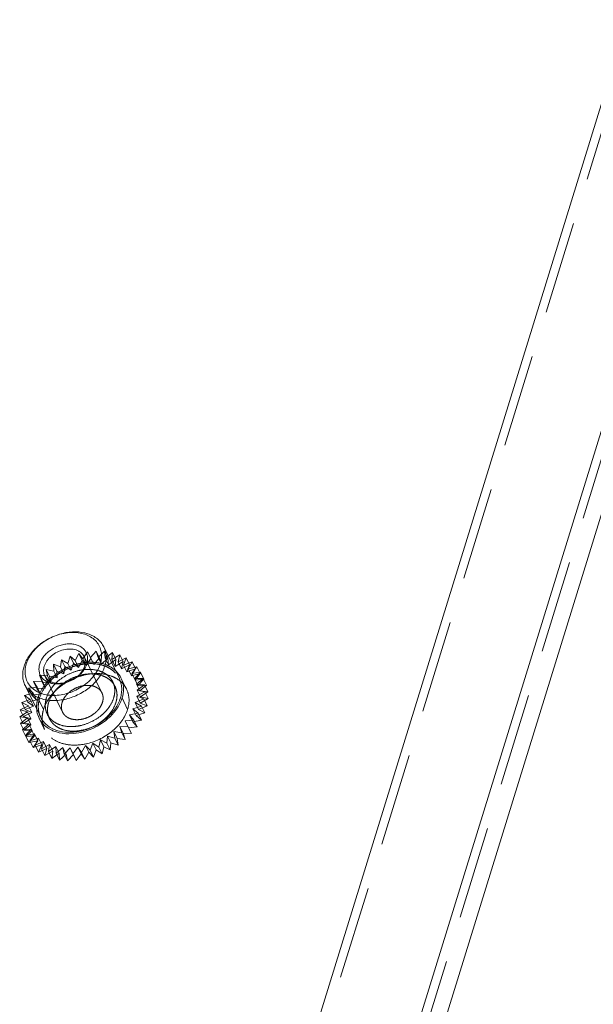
# Model space of a CAD drawing. Header units: millimetres. Extents: x 4497 to 11741, y 5958 to 12619.
# Tile 189 of 256: x 6381 to 6412, y 9784 to 9838. Entities that reach past the tile are written whole.
import ezdxf

# ---------------------------------------------------------------- set-up
doc = ezdxf.new("R2010")
doc.units = ezdxf.units.MM
doc.header["$LTSCALE"] = 0.8
doc.linetypes.add('HIDDEN', pattern=[9.525, 6.35, -3.175])
doc.layers.get('0').update_dxf_attribs({"linetype": 'CONTINUOUS', "lineweight": 0})
doc.layers.add('3', color=5, linetype='HIDDEN', lineweight=0)

msp = doc.modelspace()

# ---------------------------------------------------------------- linework, layer by layer
at = {"linetype": 'Continuous'}
for p, q in [((6387.772, 9730.933), (6532.77, 10200.146)), ((6386.546, 9731.555), (6502.012, 10105.202)), ((6496.244, 10104.418), (6381.262, 9732.338)), ((6386.186, 9802.235), (6385.332, 9803.975)), ((6381.877, 9800.12), (6381.023, 9801.861))]:
    msp.add_line(p, q, dxfattribs=at)
for centre, radius, start, end in [((6385.085, 9801.696), 1.326, 10.9238, 26.0758), ((6383.084, 9800.675), 1.432, 184.0022, 186.3279), ((6383.036, 9800.669), 1.384, 186.3209, 190.0317), ((6382.977, 9800.662), 1.326, 206.2238, 220.9543)]:
    msp.add_arc(centre, radius, start, end, dxfattribs=at)
for points, knots in [([(6380.967, 9802.918), (6381.032, 9803.127), (6381.189, 9803.433), (6381.478, 9803.79), (6381.834, 9804.13), (6382.361, 9804.478), (6382.953, 9804.699), (6383.441, 9804.787), (6383.904, 9804.812), (6384.35, 9804.746), (6384.741, 9804.582), (6384.989, 9804.419), (6385.191, 9804.216), (6385.292, 9804.058), (6385.332, 9803.975)], [0, 0, 0, 0, 0.120788, 0.185742, 0.25306, 0.39182, 0.53099, 0.598791, 0.664373, 0.786659, 0.84339, 0.89737, 0.949254, 1, 1, 1, 1]), ([(6381.09, 9803.043), (6381.126, 9803.159), (6381.227, 9803.391), (6381.444, 9803.714), (6381.724, 9804.011), (6382.169, 9804.359), (6382.689, 9804.61), (6383.237, 9804.742), (6383.642, 9804.777), (6384.029, 9804.746), (6384.382, 9804.649), (6384.688, 9804.49), (6384.935, 9804.273), (6385.111, 9804.006), (6385.207, 9803.701), (6385.221, 9803.371), (6385.177, 9803.152), (6385.143, 9803.043)], [0, 0, 0, 0, 0.061123, 0.126105, 0.194443, 0.265215, 0.408848, 0.479458, 0.547544, 0.612218, 0.67301, 0.730008, 0.783953, 0.836212, 0.888549, 0.942703, 1, 1, 1, 1]), ([(6381.827, 9803.043), (6381.874, 9803.195), (6382, 9803.414), (6382.231, 9803.659), (6382.514, 9803.88), (6382.844, 9804.04), (6383.193, 9804.124), (6383.451, 9804.146), (6383.697, 9804.126), (6383.922, 9804.065), (6384.117, 9803.964), (6384.274, 9803.826), (6384.386, 9803.656), (6384.447, 9803.461), (6384.456, 9803.252), (6384.428, 9803.112), (6384.406, 9803.043)], [0, 0, 0, 0, 0.12563, 0.194006, 0.264816, 0.408527, 0.479176, 0.547299, 0.612008, 0.672834, 0.729862, 0.783836, 0.836124, 0.888491, 0.942674, 1, 1, 1, 1]), ([(6382.073, 9802.918), (6382.105, 9803.023), (6382.184, 9803.175), (6382.328, 9803.354), (6382.506, 9803.524), (6382.769, 9803.698), (6383.121, 9803.829), (6383.48, 9803.874), (6383.764, 9803.832), (6383.96, 9803.75), (6384.083, 9803.668), (6384.184, 9803.567), (6384.235, 9803.488), (6384.255, 9803.447)], [0, 0, 0, 0, 0.120819, 0.185789, 0.253126, 0.391923, 0.531129, 0.664281, 0.786601, 0.843348, 0.897342, 0.94924, 1, 1, 1, 1]), ([(6385.332, 9803.975), (6385.37, 9803.898), (6385.431, 9803.733), (6385.47, 9803.469), (6385.458, 9803.193), (6385.417, 9803.009), (6385.388, 9802.918)], [0, 0, 0, 0, 0.239088, 0.482922, 0.735582, 1, 1, 1, 1]), ([(6385.143, 9803.043), (6385.107, 9802.926), (6385.007, 9802.694), (6384.789, 9802.371), (6384.509, 9802.074), (6384.064, 9801.726), (6383.545, 9801.475), (6382.997, 9801.343), (6382.591, 9801.308), (6382.205, 9801.339), (6381.852, 9801.436), (6381.546, 9801.595), (6381.299, 9801.812), (6381.123, 9802.079), (6381.026, 9802.384), (6381.013, 9802.714), (6381.057, 9802.933), (6381.09, 9803.043)], [0, 0, 0, 0, 0.061123, 0.126105, 0.194443, 0.265215, 0.408848, 0.479458, 0.547544, 0.612218, 0.67301, 0.730008, 0.783953, 0.836212, 0.888549, 0.942703, 1, 1, 1, 1]), ([(6384.406, 9803.043), (6384.359, 9802.89), (6384.234, 9802.671), (6384.003, 9802.426), (6383.72, 9802.205), (6383.389, 9802.045), (6383.04, 9801.961), (6382.782, 9801.939), (6382.536, 9801.959), (6382.312, 9802.02), (6382.117, 9802.121), (6381.96, 9802.259), (6381.848, 9802.429), (6381.786, 9802.624), (6381.778, 9802.833), (6381.806, 9802.973), (6381.827, 9803.043)], [0, 0, 0, 0, 0.12563, 0.194006, 0.264816, 0.408527, 0.479176, 0.547299, 0.612008, 0.672834, 0.729862, 0.783836, 0.836124, 0.888491, 0.942674, 1, 1, 1, 1]), ([(6384.255, 9803.447), (6384.274, 9803.408), (6384.304, 9803.326), (6384.324, 9803.193), (6384.318, 9803.055), (6384.297, 9802.964), (6384.283, 9802.918)], [0, 0, 0, 0, 0.239094, 0.482925, 0.735587, 1, 1, 1, 1]), ([(6381.023, 9801.861), (6380.985, 9801.938), (6380.925, 9802.103), (6380.885, 9802.368), (6380.898, 9802.644), (6380.939, 9802.827), (6380.967, 9802.918)], [0, 0, 0, 0, 0.239087, 0.482923, 0.735578, 1, 1, 1, 1]), ([(6385.388, 9802.918), (6385.324, 9802.709), (6385.166, 9802.404), (6384.878, 9802.047), (6384.522, 9801.706), (6383.995, 9801.359), (6383.402, 9801.137), (6382.915, 9801.049), (6382.452, 9801.025), (6382.005, 9801.09), (6381.614, 9801.255), (6381.367, 9801.418), (6381.165, 9801.62), (6381.064, 9801.778), (6381.023, 9801.861)], [0, 0, 0, 0, 0.120788, 0.185742, 0.25306, 0.39182, 0.53099, 0.598791, 0.664373, 0.786659, 0.84339, 0.89737, 0.949254, 1, 1, 1, 1]), ([(6382.101, 9802.389), (6382.081, 9802.428), (6382.051, 9802.511), (6382.032, 9802.643), (6382.038, 9802.781), (6382.058, 9802.873), (6382.073, 9802.918)], [0, 0, 0, 0, 0.239094, 0.482925, 0.7356, 1, 1, 1, 1]), ([(6384.283, 9802.918), (6384.251, 9802.814), (6384.172, 9802.661), (6384.028, 9802.482), (6383.85, 9802.312), (6383.586, 9802.138), (6383.234, 9802.007), (6382.876, 9801.963), (6382.592, 9802.004), (6382.396, 9802.086), (6382.272, 9802.168), (6382.171, 9802.269), (6382.121, 9802.348), (6382.101, 9802.389)], [0, 0, 0, 0, 0.120819, 0.185789, 0.253126, 0.391923, 0.531129, 0.664281, 0.786601, 0.843348, 0.897342, 0.94924, 1, 1, 1, 1]), ([(6386.186, 9802.235), (6386.224, 9802.157), (6386.285, 9801.992), (6386.324, 9801.728), (6386.312, 9801.452), (6386.271, 9801.269), (6386.242, 9801.178)], [0, 0, 0, 0, 0.239084, 0.482918, 0.735571, 1, 1, 1, 1]), ([(6381.877, 9800.12), (6381.918, 9800.038), (6382.019, 9799.88), (6382.221, 9799.677), (6382.468, 9799.514), (6382.859, 9799.35), (6383.306, 9799.284), (6383.769, 9799.309), (6384.256, 9799.397), (6384.849, 9799.618), (6385.376, 9799.966), (6385.732, 9800.306), (6386.02, 9800.663), (6386.178, 9800.969), (6386.242, 9801.178)], [0, 0, 0, 0, 0.050746, 0.10263, 0.156609, 0.213339, 0.335625, 0.401207, 0.469008, 0.608177, 0.746937, 0.814255, 0.879209, 1, 1, 1, 1]), ([(6386.335, 9801.178), (6386.314, 9801.113), (6386.215, 9800.845), (6386.063, 9800.598), (6385.928, 9800.428)], [0, 0, 0, 0, 0.238075, 1, 1, 1, 1]), ([(6385.928, 9800.428), (6385.782, 9800.245), (6385.105, 9799.585), (6384.135, 9799.219), (6383.427, 9799.219)], [0, 0, 0, 0, 0.248305, 1, 1, 1, 1]), ([(6382.592, 9799.368), (6382.531, 9799.393), (6382.303, 9799.497), (6382.097, 9799.653), (6381.976, 9799.793)], [0, 0, 0, 0, 0.261746, 1, 1, 1, 1]), ([(6383.427, 9799.219), (6383.352, 9799.219), (6383.069, 9799.231), (6382.786, 9799.291), (6382.592, 9799.368)], [0, 0, 0, 0, 0.261968, 1, 1, 1, 1])]:
    msp.add_open_spline(points, degree=3, knots=knots, dxfattribs=at)
for points in [[(6386.013, 9802.642), (6386.12, 9802.537), (6386.21, 9802.413), (6386.276, 9802.279)], [(6386.387, 9801.948), (6386.404, 9801.86), (6386.412, 9801.77), (6386.412, 9801.681)], [(6386.412, 9801.681), (6386.413, 9801.511), (6386.385, 9801.34), (6386.335, 9801.178)], [(6381.788, 9800.076), (6381.733, 9800.187), (6381.694, 9800.307), (6381.673, 9800.428)]]:
    msp.add_open_spline(points, degree=3, dxfattribs=at)
at = {"layer": '3'}
for p, q in [((6386.851, 9730.933), (6502.485, 10105.123)), ((6496.549, 10103.797), (6381.567, 9731.716)), ((6383.773, 9803.221), (6383.958, 9803.611)), ((6383.958, 9803.611), (6384.192, 9803.328)), ((6384.141, 9803.238), (6383.958, 9803.611)), ((6384.192, 9803.328), (6384.436, 9803.706)), ((6384.436, 9803.706), (6384.61, 9803.388)), ((6384.619, 9803.333), (6384.436, 9803.706)), ((6384.61, 9803.388), (6384.909, 9803.747)), ((6385.092, 9803.374), (6384.909, 9803.747)), ((6384.909, 9803.747), (6385.019, 9803.4)), ((6385.019, 9803.4), (6385.367, 9803.734)), ((6385.55, 9803.361), (6385.367, 9803.734)), ((6385.367, 9803.734), (6385.411, 9803.364)), ((6385.411, 9803.364), (6385.802, 9803.665)), ((6385.802, 9803.665), (6385.779, 9803.28)), ((6385.779, 9803.28), (6386.204, 9803.544)), ((6385.985, 9803.292), (6385.802, 9803.665)), ((6386.204, 9803.544), (6386.115, 9803.151)), ((6386.387, 9803.171), (6386.204, 9803.544)), ((6382.583, 9803.025), (6382.966, 9802.877)), ((6382.766, 9802.652), (6382.583, 9803.025)), ((6382.593, 9802.646), (6382.583, 9803.025)), ((6382.966, 9802.877), (6383.022, 9803.267)), ((6383.022, 9803.267), (6383.362, 9803.07)), ((6383.205, 9802.894), (6383.022, 9803.267)), ((6383.362, 9803.07), (6383.484, 9803.464)), ((6383.362, 9803.07), (6383.545, 9802.697)), ((6383.484, 9803.464), (6383.773, 9803.221)), ((6383.667, 9803.091), (6383.484, 9803.464)), ((6383.545, 9802.697), (6383.667, 9803.091)), ((6383.667, 9803.091), (6383.956, 9802.848)), ((6383.773, 9803.221), (6383.956, 9802.848)), ((6383.956, 9802.848), (6384.141, 9803.238)), ((6384.141, 9803.238), (6384.375, 9802.955)), ((6384.192, 9803.328), (6384.375, 9802.955)), ((6385.231, 9801.458), (6384.255, 9803.447)), ((6384.375, 9802.955), (6384.619, 9803.333)), ((6384.61, 9803.388), (6384.793, 9803.015)), ((6384.619, 9803.333), (6384.793, 9803.015)), ((6384.793, 9803.015), (6385.092, 9803.374)), ((6385.019, 9803.4), (6385.202, 9803.027)), ((6385.092, 9803.374), (6385.202, 9803.027)), ((6385.202, 9803.027), (6385.55, 9803.361)), ((6385.411, 9803.364), (6385.594, 9802.991)), ((6385.55, 9803.361), (6385.594, 9802.991)), ((6385.594, 9802.991), (6385.985, 9803.292)), ((6385.779, 9803.28), (6385.962, 9802.907)), ((6385.985, 9803.292), (6385.962, 9802.907)), ((6385.962, 9802.907), (6386.387, 9803.171)), ((6386.115, 9803.151), (6386.567, 9803.371)), ((6386.115, 9803.151), (6386.298, 9802.778)), ((6386.387, 9803.171), (6386.298, 9802.778)), ((6386.298, 9802.778), (6386.75, 9802.998)), ((6386.567, 9803.371), (6386.413, 9802.979)), ((6386.413, 9802.979), (6386.882, 9803.151)), ((6386.413, 9802.979), (6386.596, 9802.606)), ((6386.75, 9802.998), (6386.567, 9803.371)), ((6386.75, 9802.998), (6386.596, 9802.606)), ((6386.882, 9803.151), (6386.667, 9802.766)), ((6387.065, 9802.778), (6386.882, 9803.151)), ((6381.804, 9802.423), (6382.251, 9802.382)), ((6381.987, 9802.05), (6381.804, 9802.423)), ((6381.946, 9802.09), (6381.804, 9802.423)), ((6383.077, 9800.4), (6382.1, 9802.39)), ((6382.174, 9802.742), (6382.593, 9802.646)), ((6382.357, 9802.369), (6382.174, 9802.742)), ((6382.251, 9802.382), (6382.174, 9802.742)), ((6382.593, 9802.646), (6382.776, 9802.274)), ((6382.766, 9802.652), (6383.149, 9802.504)), ((6382.776, 9802.274), (6382.766, 9802.652)), ((6382.966, 9802.877), (6383.149, 9802.504)), ((6383.149, 9802.504), (6383.205, 9802.894)), ((6383.205, 9802.894), (6383.545, 9802.697)), ((6386.596, 9802.606), (6387.065, 9802.778)), ((6386.667, 9802.766), (6387.144, 9802.888)), ((6386.667, 9802.766), (6386.85, 9802.393)), ((6387.065, 9802.778), (6386.85, 9802.393)), ((6386.85, 9802.393), (6387.327, 9802.515)), ((6387.144, 9802.888), (6386.872, 9802.518)), ((6386.872, 9802.518), (6387.349, 9802.587)), ((6386.872, 9802.518), (6387.055, 9802.145)), ((6387.349, 9802.587), (6387.024, 9802.239)), ((6387.327, 9802.515), (6387.055, 9802.145)), ((6387.327, 9802.515), (6387.144, 9802.888)), ((6387.532, 9802.214), (6387.349, 9802.587)), ((6381.479, 9802.076), (6381.946, 9802.09)), ((6381.683, 9801.775), (6381.479, 9802.076)), ((6381.662, 9801.703), (6381.479, 9802.076)), ((6381.946, 9802.09), (6382.129, 9801.717)), ((6381.987, 9802.05), (6382.434, 9802.009)), ((6382.129, 9801.717), (6381.987, 9802.05)), ((6382.251, 9802.382), (6382.434, 9802.009)), ((6382.357, 9802.369), (6382.776, 9802.274)), ((6382.434, 9802.009), (6382.357, 9802.369)), ((6385.949, 9801.81), (6385.827, 9802.059)), ((6386.276, 9802.279), (6386.581, 9801.657)), ((6387.024, 9802.239), (6387.491, 9802.253)), ((6387.024, 9802.239), (6387.207, 9801.866)), ((6387.055, 9802.145), (6387.532, 9802.214)), ((6387.491, 9802.253), (6387.12, 9801.935)), ((6387.12, 9801.935), (6387.568, 9801.894)), ((6387.12, 9801.935), (6387.303, 9801.562)), ((6387.568, 9801.894), (6387.159, 9801.611)), ((6387.532, 9802.214), (6387.207, 9801.866)), ((6387.207, 9801.866), (6387.674, 9801.88)), ((6387.674, 9801.88), (6387.303, 9801.562)), ((6387.674, 9801.88), (6387.491, 9802.253)), ((6387.751, 9801.521), (6387.568, 9801.894)), ((6380.992, 9801.321), (6381.469, 9801.443)), ((6381.307, 9801.101), (6380.992, 9801.321)), ((6381.175, 9800.949), (6380.992, 9801.321)), ((6381.207, 9801.706), (6381.683, 9801.775)), ((6381.469, 9801.443), (6381.207, 9801.706)), ((6381.39, 9801.333), (6381.207, 9801.706)), ((6381.39, 9801.333), (6381.866, 9801.402)), ((6381.652, 9801.07), (6381.39, 9801.333)), ((6381.469, 9801.443), (6381.652, 9801.07)), ((6381.662, 9801.703), (6382.129, 9801.717)), ((6381.866, 9801.402), (6381.662, 9801.703)), ((6381.683, 9801.775), (6381.866, 9801.402)), ((6387.578, 9801.515), (6387.139, 9801.273)), ((6387.159, 9801.611), (6387.578, 9801.515)), ((6387.159, 9801.611), (6387.342, 9801.238)), ((6387.303, 9801.562), (6387.751, 9801.521)), ((6387.751, 9801.521), (6387.342, 9801.238)), ((6387.761, 9801.142), (6387.578, 9801.515)), ((6380.838, 9800.929), (6381.307, 9801.101)), ((6381.201, 9800.757), (6380.838, 9800.929)), ((6381.021, 9800.556), (6380.838, 9800.929)), ((6381.175, 9800.949), (6381.652, 9801.07)), ((6381.49, 9800.729), (6381.175, 9800.949)), ((6381.307, 9801.101), (6381.49, 9800.729)), ((6382.034, 9800.556), (6381.729, 9801.178)), ((6386.64, 9800.556), (6386.335, 9801.178)), ((6387.522, 9801.126), (6387.061, 9800.929)), ((6387.061, 9800.929), (6387.401, 9800.732)), ((6387.061, 9800.929), (6387.244, 9800.556)), ((6387.139, 9801.273), (6387.522, 9801.126)), ((6387.139, 9801.273), (6387.322, 9800.9)), ((6387.761, 9801.142), (6387.322, 9800.9)), ((6387.322, 9800.9), (6387.705, 9800.753)), ((6387.342, 9801.238), (6387.761, 9801.142)), ((6387.705, 9800.753), (6387.522, 9801.126)), ((6380.726, 9800.152), (6381.151, 9800.415)), ((6380.749, 9800.537), (6381.201, 9800.757)), ((6381.151, 9800.415), (6380.749, 9800.537)), ((6380.932, 9800.164), (6380.749, 9800.537)), ((6380.932, 9800.164), (6381.384, 9800.384)), ((6381.021, 9800.556), (6381.49, 9800.729)), ((6381.384, 9800.384), (6381.021, 9800.556)), ((6381.151, 9800.415), (6381.334, 9800.042)), ((6381.201, 9800.757), (6381.384, 9800.384)), ((6382.358, 9800.048), (6382.236, 9800.297)), ((6387.216, 9800.343), (6386.738, 9800.248)), ((6386.738, 9800.248), (6386.972, 9799.965)), ((6386.738, 9800.248), (6386.921, 9799.875)), ((6387.401, 9800.732), (6386.926, 9800.585)), ((6386.926, 9800.585), (6387.216, 9800.343)), ((6386.926, 9800.585), (6387.109, 9800.212)), ((6387.584, 9800.359), (6387.109, 9800.212)), ((6387.399, 9799.97), (6387.216, 9800.343)), ((6387.705, 9800.753), (6387.244, 9800.556)), ((6387.244, 9800.556), (6387.584, 9800.359)), ((6387.584, 9800.359), (6387.401, 9800.732)), ((6381.161, 9800.083), (6380.726, 9800.152)), ((6380.909, 9799.779), (6380.726, 9800.152)), ((6380.77, 9799.782), (6381.161, 9800.083)), ((6381.228, 9799.768), (6380.77, 9799.782)), ((6380.953, 9799.409), (6380.77, 9799.782)), ((6380.88, 9799.435), (6381.228, 9799.768)), ((6380.909, 9799.779), (6381.334, 9800.042)), ((6381.344, 9799.71), (6380.909, 9799.779)), ((6381.334, 9800.042), (6380.932, 9800.164)), ((6380.953, 9799.409), (6381.344, 9799.71)), ((6381.161, 9800.083), (6381.344, 9799.71)), ((6381.228, 9799.768), (6381.411, 9799.395)), ((6381.788, 9800.076), (6382.093, 9799.455)), ((6386.972, 9799.965), (6386.499, 9799.923)), ((6386.499, 9799.923), (6386.672, 9799.605)), ((6386.499, 9799.923), (6386.682, 9799.55)), ((6387.399, 9799.97), (6386.921, 9799.875)), ((6386.921, 9799.875), (6387.155, 9799.592)), ((6387.155, 9799.592), (6386.972, 9799.965)), ((6387.109, 9800.212), (6387.399, 9799.97)), ((6381.353, 9799.476), (6380.88, 9799.435)), ((6381.063, 9799.062), (6380.88, 9799.435)), ((6381.411, 9799.395), (6380.953, 9799.409)), ((6381.054, 9799.116), (6381.353, 9799.476)), ((6381.532, 9799.212), (6381.054, 9799.116)), ((6381.063, 9799.062), (6381.411, 9799.395)), ((6381.288, 9798.833), (6381.532, 9799.212)), ((6381.353, 9799.476), (6381.536, 9799.103)), ((6381.532, 9799.212), (6381.715, 9798.839)), ((6386.324, 9799.271), (6385.89, 9799.34)), ((6385.89, 9799.34), (6386.073, 9798.967)), ((6385.89, 9799.34), (6385.934, 9798.97)), ((6386.672, 9799.605), (6386.214, 9799.619)), ((6386.214, 9799.619), (6386.397, 9799.246)), ((6386.214, 9799.619), (6386.324, 9799.271)), ((6386.507, 9798.899), (6386.324, 9799.271)), ((6386.856, 9799.232), (6386.397, 9799.246)), ((6386.397, 9799.246), (6386.507, 9798.899)), ((6386.856, 9799.232), (6386.672, 9799.605)), ((6387.155, 9799.592), (6386.682, 9799.55)), ((6386.682, 9799.55), (6386.856, 9799.232)), ((6381.237, 9798.743), (6381.054, 9799.116)), ((6381.536, 9799.103), (6381.063, 9799.062)), ((6381.237, 9798.743), (6381.536, 9799.103)), ((6381.715, 9798.839), (6381.237, 9798.743)), ((6381.762, 9798.981), (6381.288, 9798.833)), ((6381.471, 9798.46), (6381.288, 9798.833)), ((6381.471, 9798.46), (6381.715, 9798.839)), ((6381.577, 9798.591), (6381.762, 9798.981)), ((6382.039, 9798.788), (6381.577, 9798.591)), ((6381.762, 9798.981), (6381.945, 9798.608)), ((6381.917, 9798.394), (6382.039, 9798.788)), ((6382.356, 9798.637), (6381.917, 9798.394)), ((6382.039, 9798.788), (6382.222, 9798.415)), ((6382.3, 9798.247), (6382.356, 9798.637)), ((6382.356, 9798.637), (6382.54, 9798.264)), ((6384.742, 9798.707), (6384.588, 9798.314)), ((6385.057, 9798.487), (6384.742, 9798.707)), ((6384.742, 9798.707), (6384.925, 9798.334)), ((6385.146, 9798.879), (6385.057, 9798.487)), ((6385.509, 9798.707), (6385.146, 9798.879)), ((6385.146, 9798.879), (6385.329, 9798.506)), ((6385.531, 9799.092), (6385.509, 9798.707)), ((6385.692, 9798.334), (6385.509, 9798.707)), ((6385.934, 9798.97), (6385.531, 9799.092)), ((6385.531, 9799.092), (6385.714, 9798.719)), ((6385.714, 9798.719), (6385.692, 9798.334)), ((6386.117, 9798.597), (6385.714, 9798.719)), ((6386.117, 9798.597), (6385.934, 9798.97)), ((6386.507, 9798.899), (6386.073, 9798.967)), ((6386.073, 9798.967), (6386.117, 9798.597)), ((6381.945, 9798.608), (6381.471, 9798.46)), ((6381.76, 9798.218), (6381.577, 9798.591)), ((6381.76, 9798.218), (6381.945, 9798.608)), ((6382.222, 9798.415), (6381.76, 9798.218)), ((6382.1, 9798.021), (6381.917, 9798.394)), ((6382.1, 9798.021), (6382.222, 9798.415)), ((6382.54, 9798.264), (6382.1, 9798.021)), ((6382.709, 9798.53), (6382.3, 9798.247)), ((6382.484, 9797.874), (6382.3, 9798.247)), ((6382.484, 9797.874), (6382.54, 9798.264)), ((6382.892, 9798.157), (6382.484, 9797.874)), ((6382.709, 9798.53), (6382.892, 9798.157)), ((6382.72, 9798.152), (6382.709, 9798.53)), ((6383.09, 9798.47), (6382.72, 9798.152)), ((6382.903, 9797.779), (6382.72, 9798.152)), ((6382.903, 9797.779), (6382.892, 9798.157)), ((6383.273, 9798.097), (6382.903, 9797.779)), ((6383.09, 9798.47), (6383.273, 9798.097)), ((6383.167, 9798.111), (6383.09, 9798.47)), ((6383.492, 9798.458), (6383.167, 9798.111)), ((6383.35, 9797.738), (6383.167, 9798.111)), ((6383.35, 9797.738), (6383.273, 9798.097)), ((6383.675, 9798.085), (6383.35, 9797.738)), ((6383.492, 9798.458), (6383.675, 9798.085)), ((6383.634, 9798.125), (6383.492, 9798.458)), ((6383.906, 9798.494), (6383.634, 9798.125)), ((6383.817, 9797.752), (6383.634, 9798.125)), ((6383.817, 9797.752), (6383.675, 9798.085)), ((6384.089, 9798.121), (6383.817, 9797.752)), ((6384.111, 9798.193), (6383.906, 9798.494)), ((6383.906, 9798.494), (6384.089, 9798.121)), ((6384.294, 9797.82), (6384.089, 9798.121)), ((6384.326, 9798.578), (6384.111, 9798.193)), ((6384.294, 9797.82), (6384.111, 9798.193)), ((6384.509, 9798.205), (6384.294, 9797.82)), ((6384.588, 9798.314), (6384.326, 9798.578)), ((6384.326, 9798.578), (6384.509, 9798.205)), ((6384.771, 9797.941), (6384.509, 9798.205)), ((6384.771, 9797.941), (6384.588, 9798.314)), ((6384.925, 9798.334), (6384.771, 9797.941)), ((6385.24, 9798.114), (6384.925, 9798.334)), ((6385.24, 9798.114), (6385.057, 9798.487)), ((6385.329, 9798.506), (6385.24, 9798.114)), ((6385.692, 9798.334), (6385.329, 9798.506))]:
    msp.add_line(p, q, dxfattribs=at)
for centre, radius, start, end in [((6384.759, 9799.696), 3.454, 107.6808, 123.9153), ((6384.361, 9800.155), 2.845, 135.8255, 141.4603), ((6385.053, 9799.091), 3.434, 117.3951, 123.9195), ((6385.081, 9799.04), 3.492, 115.3179, 117.4157), ((6385.056, 9799.097), 3.43, 107.6663, 115.3467), ((6385.274, 9800.953), 1.493, 47.4197, 54.0786), ((6385.341, 9801.027), 1.393, 40.9797, 47.4065), ((6385.392, 9801.072), 1.326, 26.2238, 40.9543), ((6383.437, 9800.057), 1.48, 180.1568, 184.6563), ((6383.348, 9800.049), 1.392, 184.644, 190.8949), ((6383.283, 9800.037), 1.326, 190.9238, 206.0758)]:
    msp.add_arc(centre, radius, start, end, dxfattribs=at)
for points, knots in [([(6381.821, 9801.178), (6381.886, 9801.387), (6382.044, 9801.692), (6382.332, 9802.049), (6382.688, 9802.39), (6383.215, 9802.737), (6383.808, 9802.958), (6384.295, 9803.046), (6384.758, 9803.071), (6385.205, 9803.006), (6385.596, 9802.841), (6385.843, 9802.678), (6386.045, 9802.476), (6386.146, 9802.317), (6386.186, 9802.235)], [0, 0, 0, 0, 0.120791, 0.185745, 0.253063, 0.391823, 0.530992, 0.598793, 0.664375, 0.786661, 0.843391, 0.89737, 0.949254, 1, 1, 1, 1]), ([(6384.318, 9803.118), (6384.421, 9803.129), (6384.809, 9803.153), (6385.206, 9803.092), (6385.472, 9802.987)], [0, 0, 0, 0, 0.265336, 1, 1, 1, 1]), ([(6385.472, 9802.987), (6385.524, 9802.966), (6385.72, 9802.879), (6385.9, 9802.753), (6386.013, 9802.642)], [0, 0, 0, 0, 0.260111, 1, 1, 1, 1]), ([(6382.19, 9801.178), (6382.244, 9801.352), (6382.375, 9801.606), (6382.615, 9801.904), (6382.912, 9802.188), (6383.351, 9802.477), (6383.845, 9802.662), (6384.251, 9802.735), (6384.637, 9802.756), (6385.009, 9802.701), (6385.335, 9802.564), (6385.541, 9802.428), (6385.71, 9802.259), (6385.794, 9802.127), (6385.827, 9802.059)], [0, 0, 0, 0, 0.120791, 0.185745, 0.253063, 0.391824, 0.530993, 0.598794, 0.664376, 0.786661, 0.843392, 0.89737, 0.949254, 1, 1, 1, 1]), ([(6382.312, 9800.929), (6382.366, 9801.103), (6382.497, 9801.358), (6382.737, 9801.655), (6383.034, 9801.939), (6383.473, 9802.229), (6383.967, 9802.413), (6384.373, 9802.486), (6384.759, 9802.507), (6385.131, 9802.452), (6385.457, 9802.315), (6385.663, 9802.179), (6385.832, 9802.011), (6385.916, 9801.879), (6385.949, 9801.81)], [0, 0, 0, 0, 0.120791, 0.185745, 0.253063, 0.391824, 0.530993, 0.598794, 0.664376, 0.786661, 0.843392, 0.89737, 0.949254, 1, 1, 1, 1]), ([(6384.015, 9802.365), (6384.092, 9802.39), (6384.394, 9802.474), (6384.709, 9802.514), (6384.942, 9802.514)], [0, 0, 0, 0, 0.256676, 1, 1, 1, 1]), ([(6384.942, 9802.514), (6385.016, 9802.514), (6385.3, 9802.503), (6385.583, 9802.442), (6385.777, 9802.365)], [0, 0, 0, 0, 0.261968, 1, 1, 1, 1]), ([(6381.729, 9801.178), (6381.749, 9801.243), (6381.848, 9801.51), (6382.001, 9801.757), (6382.136, 9801.927)], [0, 0, 0, 0, 0.238075, 1, 1, 1, 1]), ([(6382.441, 9801.305), (6382.489, 9801.365), (6382.695, 9801.603), (6382.939, 9801.808), (6383.137, 9801.941)], [0, 0, 0, 0, 0.243529, 1, 1, 1, 1]), ([(6385.231, 9801.458), (6385.211, 9801.499), (6385.16, 9801.578), (6385.06, 9801.679), (6384.936, 9801.761), (6384.74, 9801.843), (6384.456, 9801.885), (6384.097, 9801.84), (6383.746, 9801.709), (6383.482, 9801.535), (6383.304, 9801.365), (6383.16, 9801.186), (6383.081, 9801.034), (6383.049, 9800.929)], [0, 0, 0, 0, 0.050759, 0.102657, 0.15665, 0.213396, 0.335714, 0.468865, 0.608071, 0.746869, 0.814205, 0.879175, 1, 1, 1, 1]), ([(6385.827, 9802.059), (6385.859, 9801.994), (6385.91, 9801.857), (6385.942, 9801.636), (6385.932, 9801.406), (6385.898, 9801.254), (6385.874, 9801.178)], [0, 0, 0, 0, 0.239084, 0.482917, 0.735573, 1, 1, 1, 1]), ([(6385.259, 9800.929), (6385.273, 9800.975), (6385.294, 9801.066), (6385.3, 9801.204), (6385.281, 9801.336), (6385.25, 9801.419), (6385.231, 9801.458)], [0, 0, 0, 0, 0.264406, 0.517093, 0.760912, 1, 1, 1, 1]), ([(6385.949, 9801.81), (6385.981, 9801.745), (6386.032, 9801.608), (6386.064, 9801.388), (6386.054, 9801.158), (6386.02, 9801.005), (6385.996, 9800.929)], [0, 0, 0, 0, 0.239084, 0.482917, 0.735573, 1, 1, 1, 1]), ([(6386.581, 9801.658), (6386.661, 9801.495), (6386.754, 9801.12), (6386.697, 9800.741), (6386.64, 9800.556)], [0, 0, 0, 0, 0.483006, 1, 1, 1, 1]), ([(6381.655, 9800.575), (6381.652, 9800.624), (6381.648, 9800.827), (6381.684, 9801.031), (6381.729, 9801.178)], [0, 0, 0, 0, 0.242712, 1, 1, 1, 1]), ([(6381.821, 9801.178), (6381.793, 9801.086), (6381.752, 9800.903), (6381.739, 9800.627), (6381.779, 9800.363), (6381.839, 9800.198), (6381.877, 9800.12)], [0, 0, 0, 0, 0.264429, 0.517082, 0.760916, 1, 1, 1, 1]), ([(6382.19, 9801.178), (6382.166, 9801.102), (6382.132, 9800.949), (6382.122, 9800.719), (6382.154, 9800.499), (6382.205, 9800.361), (6382.236, 9800.297)], [0, 0, 0, 0, 0.264427, 0.517083, 0.760916, 1, 1, 1, 1]), ([(6382.236, 9800.297), (6382.27, 9800.228), (6382.354, 9800.096), (6382.523, 9799.927), (6382.729, 9799.791), (6383.055, 9799.654), (6383.427, 9799.6), (6383.813, 9799.62), (6384.219, 9799.694), (6384.712, 9799.878), (6385.152, 9800.168), (6385.448, 9800.451), (6385.689, 9800.749), (6385.82, 9801.003), (6385.874, 9801.178)], [0, 0, 0, 0, 0.050746, 0.10263, 0.156608, 0.213339, 0.335624, 0.401206, 0.469007, 0.608176, 0.746937, 0.814255, 0.879209, 1, 1, 1, 1]), ([(6382.312, 9800.929), (6382.288, 9800.853), (6382.254, 9800.7), (6382.244, 9800.47), (6382.276, 9800.25), (6382.327, 9800.113), (6382.358, 9800.048)], [0, 0, 0, 0, 0.264427, 0.517083, 0.760916, 1, 1, 1, 1]), ([(6382.358, 9800.048), (6382.392, 9799.979), (6382.476, 9799.847), (6382.645, 9799.679), (6382.851, 9799.543), (6383.177, 9799.406), (6383.549, 9799.351), (6383.935, 9799.372), (6384.341, 9799.445), (6384.834, 9799.629), (6385.274, 9799.919), (6385.57, 9800.203), (6385.811, 9800.5), (6385.942, 9800.755), (6385.996, 9800.929)], [0, 0, 0, 0, 0.050746, 0.10263, 0.156608, 0.213339, 0.335624, 0.401206, 0.469007, 0.608176, 0.746937, 0.814255, 0.879209, 1, 1, 1, 1]), ([(6383.049, 9800.929), (6383.035, 9800.883), (6383.014, 9800.792), (6383.008, 9800.654), (6383.027, 9800.522), (6383.058, 9800.439), (6383.077, 9800.4)], [0, 0, 0, 0, 0.264406, 0.517093, 0.760912, 1, 1, 1, 1]), ([(6383.077, 9800.4), (6383.097, 9800.359), (6383.147, 9800.28), (6383.248, 9800.179), (6383.372, 9800.097), (6383.568, 9800.015), (6383.852, 9799.973), (6384.21, 9800.018), (6384.562, 9800.149), (6384.826, 9800.323), (6385.004, 9800.493), (6385.148, 9800.672), (6385.227, 9800.824), (6385.259, 9800.929)], [0, 0, 0, 0, 0.050759, 0.102657, 0.15665, 0.213396, 0.335714, 0.468865, 0.608071, 0.746869, 0.814205, 0.879175, 1, 1, 1, 1]), ([(6386.64, 9800.556), (6386.5, 9800.105), (6385.861, 9799.266), (6384.713, 9798.691), (6383.708, 9798.565), (6383.015, 9798.666), (6382.441, 9798.96), (6382.178, 9799.282), (6382.093, 9799.455)], [0, 0, 0, 0, 0.251847, 0.529552, 0.663468, 0.78649, 0.897386, 1, 1, 1, 1])]:
    msp.add_open_spline(points, degree=3, knots=knots, dxfattribs=at)
for points in [[(6383.71, 9802.987), (6383.908, 9803.05), (6384.112, 9803.094), (6384.318, 9803.118)], [(6382.321, 9802.137), (6382.475, 9802.296), (6382.648, 9802.439), (6382.832, 9802.562)], [(6385.777, 9802.365), (6385.909, 9802.313), (6386.035, 9802.246), (6386.15, 9802.163)], [(6382.034, 9800.556), (6382.073, 9800.68), (6382.124, 9800.8), (6382.185, 9800.915)], [(6382.185, 9800.915), (6382.257, 9801.053), (6382.344, 9801.184), (6382.441, 9801.305)], [(6381.956, 9800.053), (6381.956, 9800.222), (6381.984, 9800.394), (6382.034, 9800.556)]]:
    msp.add_open_spline(points, degree=3, dxfattribs=at)

doc.saveas('drawing.dxf')
